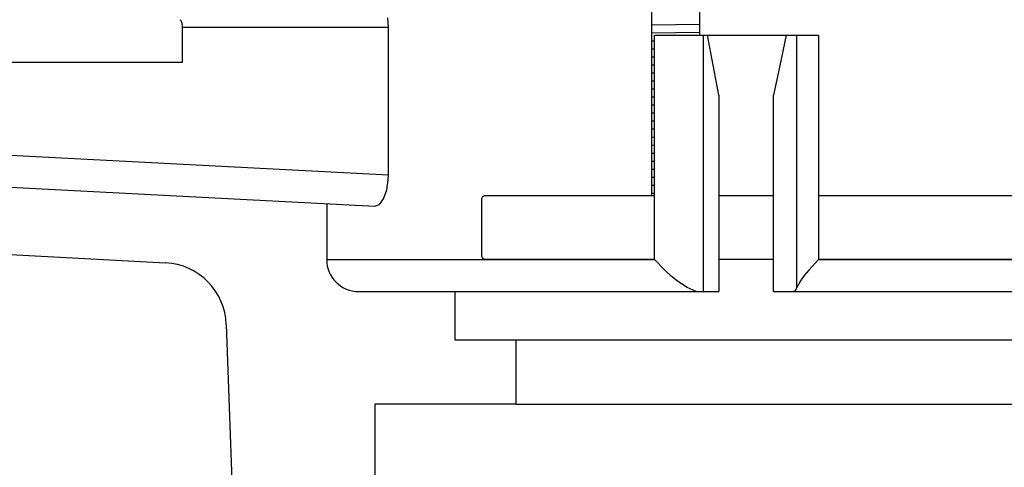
# Model space of a CAD drawing. Extents: x 990 to 4202, y -422 to 622.
# Tile 41 of 200: x 1467.51 to 1471.35, y -108.61 to -106.87. Entities that reach past the tile are written whole.
import ezdxf

# ---------------------------------------------------------------- set-up
doc = ezdxf.new("R2010")
doc.units = 0
doc.header["$MEASUREMENT"] = 0
doc.layers.add('JACK-SCREW', color=2, linetype='CONTINUOUS')
doc.layers.add('SPILL-BUCKET', color=1, linetype='CONTINUOUS')

msp = doc.modelspace()

# ---------------------------------------------------------------- linework, layer by layer
at = {"layer": 'JACK-SCREW'}
for p, q in [((1469.97773, -107.55507), (1469.97773, -106.50371)), ((1470.16523, -106.93066), (1470.16523, -106.50371))]:
    msp.add_line(p, q, dxfattribs=at)
at = {"layer": 'JACK-SCREW', "color": 2, "linetype": 'Continuous'}
for points in [[(1469.98747, -107.80507), (1469.33059, -107.80507, -0.4142136), (1469.31496, -107.78944), (1469.31496, -107.57069, -0.4142136), (1469.33059, -107.55507), (1469.98747, -107.55507)], [(1470.62729, -107.55507), (1473.55898, -107.55507, -0.4142136), (1473.57461, -107.57069), (1473.57461, -107.78944, -0.4142136), (1473.55898, -107.80507), (1470.62729, -107.80507)]]:
    msp.add_lwpolyline(points, format="xyb", dxfattribs=at)
for points in [[(1470.23882, -107.55507), (1470.45187, -107.55507)], [(1470.45187, -107.80507), (1470.23882, -107.80507)]]:
    msp.add_lwpolyline(points, dxfattribs=at)
at = {"layer": 'SPILL-BUCKET', "linetype": 'Continuous'}
for p, q in [((1468.95121, -106.90109), (1468.94846, -106.86235)), ((1468.95121, -106.90109), (1468.14863, -106.90109)), ((1468.95121, -107.47511), (1468.95121, -106.90109)), ((1469.98747, -107.80507), (1469.98747, -106.93066)), ((1469.98747, -106.93066), (1470.62729, -106.93066)), ((1470.17737, -106.93066), (1470.17737, -107.92998)), ((1470.2169, -107.04802), (1470.19505, -106.93066)), ((1470.50128, -106.93066), (1470.47669, -107.04859)), ((1470.54207, -107.91453), (1470.54207, -106.93066)), ((1470.62729, -106.93066), (1470.62729, -107.80507)), ((1470.23882, -107.16488), (1470.2169, -107.04802)), ((1470.47669, -107.04859), (1470.45187, -107.16488)), ((1470.23882, -107.16488), (1470.23882, -107.92998)), ((1470.45187, -107.92998), (1470.45187, -107.16488)), ((1466.33735, -107.33812), (1468.95121, -107.47511)), ((1466.45573, -107.46942), (1468.89886, -107.59745)), ((1468.94466, -107.53369), (1468.95054, -107.49437)), ((1468.95054, -107.49437), (1468.95121, -107.47511)), ((1468.93264, -107.56802), (1468.94466, -107.53369)), ((1468.91637, -107.59045), (1468.93264, -107.56802)), ((1468.71073, -107.5876), (1468.71073, -107.80507)), ((1468.89886, -107.59745), (1468.91637, -107.59045)), ((1468.71073, -107.80507), (1469.98747, -107.80507)), ((1469.98774, -107.80538), (1469.98747, -107.80507)), ((1470.02901, -107.84821), (1469.98774, -107.80538)), ((1470.62698, -107.80538), (1470.58961, -107.84598)), ((1470.62729, -107.80507), (1470.62698, -107.80538)), ((1470.62729, -107.80507), (1473.70531, -107.80507)), ((1470.05301, -107.86952), (1470.02901, -107.84821)), ((1470.07818, -107.88939), (1470.05301, -107.86952)), ((1470.57169, -107.86771), (1470.55677, -107.88803)), ((1470.58961, -107.84598), (1470.57169, -107.86771)), ((1470.1157, -107.9139), (1470.07818, -107.88939)), ((1470.15005, -107.92998), (1470.1157, -107.9139)), ((1470.54039, -107.91875), (1470.53865, -107.92231)), ((1470.54207, -107.91453), (1470.54039, -107.91875)), ((1470.55677, -107.88803), (1470.54207, -107.91453)), ((1468.83564, -107.92998), (1470.23882, -107.92998)), ((1469.21039, -107.92998), (1469.21039, -108.11735)), ((1470.45187, -107.92998), (1471.45248, -107.92998)), ((1470.52999, -107.92998), (1470.52996, -107.92998)), ((1470.53442, -107.92801), (1470.52999, -107.92998)), ((1470.53865, -107.92231), (1470.53442, -107.92801)), ((1469.44723, -108.11735), (1469.44723, -108.36884))]:
    msp.add_line(p, q, dxfattribs=at)
at = {"layer": 'SPILL-BUCKET', "color": 7, "linetype": 'Continuous'}
for p, q in [((1468.14861, -107.03544), (1468.14861, -106.89223)), ((1470.16523, -106.88845), (1469.97773, -106.89112)), ((1470.16523, -106.9197), (1469.97773, -106.92237)), ((1469.98747, -106.95349), (1469.97773, -106.95362)), ((1469.98747, -106.98474), (1469.97773, -106.98488)), ((1466.77455, -107.03544), (1468.14861, -107.03544)), ((1469.98747, -107.01599), (1469.97773, -107.01613)), ((1469.98747, -107.04725), (1469.97773, -107.04738)), ((1469.98747, -107.0785), (1469.97773, -107.07864)), ((1469.98747, -107.10975), (1469.97773, -107.10989)), ((1469.98747, -107.14101), (1469.97773, -107.14114)), ((1469.98747, -107.17226), (1469.97773, -107.1724)), ((1469.98747, -107.20351), (1469.97773, -107.20365)), ((1469.98747, -107.23476), (1469.97773, -107.2349)), ((1469.98747, -107.26602), (1469.97773, -107.26616)), ((1469.98747, -107.29727), (1469.97773, -107.29741)), ((1469.98747, -107.32852), (1469.97773, -107.32866)), ((1469.98747, -107.35978), (1469.97773, -107.35992)), ((1469.98747, -107.39103), (1469.97773, -107.39117)), ((1469.98747, -107.42228), (1469.97773, -107.42242)), ((1469.98747, -107.45354), (1469.97773, -107.45368)), ((1469.98747, -107.48479), (1469.97773, -107.48493)), ((1469.98747, -107.51604), (1469.97773, -107.51618)), ((1469.98747, -107.5473), (1469.97773, -107.54743))]:
    msp.add_line(p, q, dxfattribs=at)
at = {"layer": 'SPILL-BUCKET', "color": 1, "linetype": 'Continuous'}
for p, q in [((1466.32428, -107.72545), (1468.08299, -107.81762)), ((1468.31959, -108.05839), (1468.4264, -111.11696)), ((1468.8981, -108.36884), (1468.8981, -109.57645)), ((1469.44723, -108.36884), (1468.8981, -108.36884))]:
    msp.add_line(p, q, dxfattribs=at)
at = {"layer": 'SPILL-BUCKET'}
for p, q in [((1469.21039, -108.11735), (1473.70731, -108.11735)), ((1469.44723, -108.36884), (1473.47048, -108.36884))]:
    msp.add_line(p, q, dxfattribs=at)
at = {"layer": 'SPILL-BUCKET', "color": 7, "linetype": 'Continuous'}
msp.add_arc((1468.11739, -106.89223), 0.03123, 0, 45, dxfattribs=at)
at = {"layer": 'SPILL-BUCKET', "color": 1, "linetype": 'Continuous'}
msp.add_arc((1468.06991, -108.0671), 0.24983, 2, 87, dxfattribs=at)
at = {"layer": 'SPILL-BUCKET', "linetype": 'Continuous'}
msp.add_arc((1468.83564, -107.80507), 0.12491, 180, 270, dxfattribs=at)

doc.saveas('drawing.dxf')
